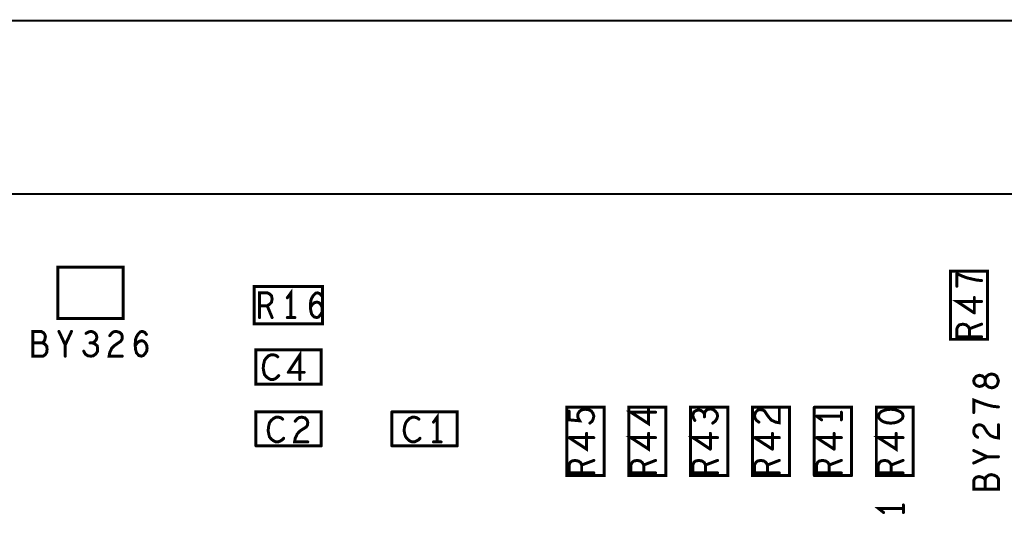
# Model space of a CAD drawing. Extents: x 17.4 to 50.4, y 21.5 to 42.5.
# Tile 7 of 33: x 27.1 to 30, y 35.1 to 36.6. Entities that reach past the tile are written whole.
import ezdxf

# ---------------------------------------------------------------- set-up
doc = ezdxf.new("R2010")
doc.units = 0
doc.layers.add('1', color=2, linetype='CONTINUOUS')

msp = doc.modelspace()

# ---------------------------------------------------------------- linework, layer by layer
at = {"layer": '1'}
for points, const_width in [([(33.144, 30.276), (33.135, 30.276), (32.985, 30.276), (24.342, 30.276), (24.342, 36.614), (42.766, 36.614)], 0.006), ([(42.766, 36.089), (24.342, 36.089)], 0.006), ([(27.378, 35.711), (27.378, 35.867), (27.18, 35.867), (27.18, 35.711), (27.378, 35.711)], 0.009), ([(29.997, 35.648), (29.885, 35.648), (29.885, 35.855), (29.997, 35.855), (29.997, 35.648)], 0.009), ([(29.962, 35.828), (29.949, 35.831), (29.936, 35.834), (29.922, 35.839), (29.904, 35.847)], 0.009), ([(29.904, 35.809), (29.904, 35.847)], 0.009), ([(27.775, 35.695), (27.775, 35.808), (27.982, 35.808), (27.982, 35.695), (27.775, 35.695)], 0.009), ([(29.962, 35.828), (29.979, 35.826)], 0.009), ([(27.791, 35.714), (27.791, 35.789), (27.814, 35.789), (27.822, 35.785), (27.827, 35.78), (27.829, 35.77), (27.827, 35.76), (27.821, 35.754), (27.814, 35.75), (27.829, 35.714)], 0.009), ([(27.875, 35.774), (27.886, 35.789), (27.886, 35.714)], 0.009), ([(27.945, 35.748), (27.946, 35.764), (27.949, 35.773), (27.954, 35.781), (27.961, 35.788), (27.967, 35.789), (27.974, 35.786), (27.979, 35.78)], 0.009), ([(29.957, 35.728), (29.957, 35.775)], 0.009), ([(27.814, 35.75), (27.791, 35.75)], 0.009), ([(27.946, 35.735), (27.949, 35.724), (27.956, 35.716), (27.964, 35.714), (27.97, 35.716), (27.976, 35.723), (27.98, 35.73), (27.981, 35.738), (27.98, 35.746), (27.976, 35.754), (27.971, 35.759), (27.965, 35.761), (27.957, 35.759), (27.951, 35.754), (27.945, 35.745)], 0.009), ([(27.945, 35.748), (27.946, 35.735)], 0.009), ([(29.979, 35.763), (29.904, 35.763), (29.957, 35.728)], 0.009), ([(27.875, 35.714), (27.898, 35.714)], 0.009), ([(29.979, 35.656), (29.904, 35.656), (29.904, 35.68), (29.907, 35.687), (29.912, 35.692), (29.922, 35.694), (29.932, 35.692), (29.939, 35.686), (29.942, 35.68), (29.979, 35.694)], 0.009), ([(27.147, 35.618), (27.146, 35.627), (27.14, 35.634), (27.133, 35.637), (27.137, 35.641), (27.14, 35.647), (27.142, 35.656), (27.14, 35.663), (27.136, 35.668), (27.129, 35.672), (27.104, 35.672), (27.104, 35.597), (27.135, 35.597), (27.142, 35.602), (27.146, 35.609), (27.147, 35.618)], 0.009), ([(27.183, 35.672), (27.202, 35.631)], 0.009), ([(27.202, 35.597), (27.202, 35.631), (27.221, 35.672)], 0.009), ([(27.3, 35.612), (27.3, 35.619), (27.299, 35.628), (27.292, 35.634), (27.285, 35.637), (27.291, 35.641), (27.296, 35.647), (27.298, 35.654), (27.296, 35.662), (27.291, 35.668), (27.282, 35.672), (27.274, 35.671), (27.265, 35.666)], 0.009), ([(27.367, 35.669), (27.357, 35.672), (27.349, 35.671), (27.343, 35.667), (27.337, 35.659)], 0.009), ([(27.375, 35.656), (27.374, 35.648), (27.37, 35.642), (27.351, 35.629)], 0.009), ([(27.375, 35.656), (27.373, 35.663), (27.367, 35.669)], 0.009), ([(27.414, 35.631), (27.415, 35.647), (27.418, 35.656), (27.423, 35.664), (27.43, 35.671), (27.436, 35.672), (27.443, 35.669), (27.448, 35.663)], 0.009), ([(29.942, 35.68), (29.942, 35.656)], 0.009), ([(27.133, 35.637), (27.104, 35.637)], 0.009), ([(27.277, 35.637), (27.285, 35.637)], 0.009), ([(27.351, 35.629), (27.343, 35.621), (27.337, 35.608), (27.335, 35.597), (27.375, 35.597)], 0.009), ([(27.433, 35.597), (27.439, 35.599), (27.445, 35.606), (27.449, 35.613), (27.45, 35.621), (27.449, 35.629), (27.445, 35.637), (27.44, 35.642), (27.434, 35.644), (27.426, 35.642), (27.42, 35.637), (27.414, 35.628)], 0.009), ([(27.414, 35.631), (27.415, 35.618), (27.418, 35.607), (27.425, 35.599), (27.433, 35.597)], 0.009), ([(27.3, 35.612), (27.295, 35.604), (27.287, 35.598), (27.28, 35.597), (27.271, 35.598), (27.263, 35.603), (27.258, 35.612)], 0.009), ([(27.78, 35.512), (27.978, 35.512), (27.978, 35.616), (27.78, 35.616), (27.78, 35.512)], 0.009), ([(27.832, 35.526), (27.825, 35.526), (27.819, 35.529), (27.812, 35.534), (27.806, 35.541), (27.804, 35.549), (27.802, 35.56), (27.803, 35.571), (27.806, 35.584), (27.811, 35.591), (27.818, 35.598), (27.826, 35.601), (27.834, 35.601), (27.841, 35.599), (27.846, 35.595)], 0.009), ([(27.878, 35.548), (27.913, 35.601), (27.913, 35.526)], 0.009), ([(27.832, 35.526), (27.839, 35.529), (27.844, 35.533), (27.849, 35.538)], 0.009), ([(27.926, 35.548), (27.878, 35.548)], 0.009), ([(29.963, 35.508), (29.972, 35.505), (29.981, 35.507), (29.987, 35.511), (29.99, 35.517), (29.993, 35.509), (30.001, 35.503), (30.01, 35.501), (30.018, 35.503), (30.025, 35.508), (30.028, 35.515), (30.03, 35.522), (30.028, 35.528), (30.025, 35.536), (30.018, 35.541), (30.01, 35.543), (30.001, 35.541), (29.993, 35.535), (29.99, 35.527), (29.99, 35.517), (29.99, 35.527), (29.987, 35.532), (29.981, 35.537), (29.972, 35.539), (29.963, 35.536), (29.957, 35.529), (29.955, 35.522), (29.957, 35.514), (29.963, 35.508)], 0.009), ([(30.03, 35.443), (30.013, 35.445), (30, 35.448), (29.987, 35.452), (29.973, 35.457), (29.955, 35.464), (29.955, 35.426)], 0.009), ([(27.978, 35.325), (27.978, 35.428), (27.78, 35.428), (27.78, 35.325)], 0.009), ([(28.39, 35.325), (28.39, 35.428), (28.192, 35.428)], 0.009), ([(28.192, 35.428), (28.192, 35.325)], 0.009), ([(28.318, 35.397), (28.329, 35.412), (28.329, 35.337)], 0.009), ([(28.835, 35.442), (28.835, 35.235), (28.722, 35.235), (28.722, 35.442), (28.835, 35.442)], 0.009), ([(28.729, 35.404), (28.761, 35.401), (28.756, 35.41), (28.755, 35.416), (28.756, 35.423), (28.761, 35.43), (28.767, 35.434), (28.777, 35.436), (28.787, 35.435), (28.796, 35.431), (28.801, 35.424), (28.804, 35.415), (28.802, 35.407), (28.799, 35.4), (28.792, 35.394)], 0.009), ([(28.729, 35.43), (28.729, 35.404)], 0.009), ([(28.991, 35.427), (28.916, 35.427), (28.97, 35.392), (28.97, 35.439)], 0.009), ([(29.022, 35.442), (28.91, 35.442), (28.91, 35.235), (29.022, 35.235), (29.022, 35.442)], 0.009), ([(29.21, 35.235), (29.21, 35.442), (29.097, 35.442), (29.097, 35.235), (29.21, 35.235)], 0.009), ([(29.139, 35.422), (29.135, 35.428), (29.129, 35.432), (29.121, 35.434), (29.114, 35.432), (29.107, 35.428), (29.104, 35.419), (29.105, 35.411), (29.11, 35.402)], 0.009), ([(29.164, 35.394), (29.172, 35.4), (29.177, 35.408), (29.179, 35.416), (29.177, 35.424), (29.171, 35.431), (29.164, 35.436), (29.156, 35.437), (29.147, 35.435), (29.141, 35.429), (29.139, 35.422), (29.139, 35.413)], 0.009), ([(29.397, 35.442), (29.397, 35.235), (29.285, 35.235), (29.285, 35.442), (29.397, 35.442)], 0.009), ([(29.355, 35.397), (29.342, 35.403), (29.334, 35.412), (29.321, 35.431), (29.315, 35.434), (29.307, 35.435), (29.3, 35.433), (29.294, 35.427), (29.291, 35.417), (29.292, 35.41), (29.296, 35.403), (29.304, 35.397)], 0.009), ([(29.355, 35.397), (29.366, 35.395), (29.366, 35.435)], 0.009), ([(29.585, 35.235), (29.585, 35.442), (29.472, 35.442)], 0.009), ([(29.472, 35.235), (29.472, 35.442)], 0.009), ([(29.479, 35.415), (29.554, 35.415)], 0.009), ([(29.479, 35.415), (29.494, 35.404)], 0.009), ([(29.554, 35.404), (29.554, 35.427)], 0.009), ([(29.772, 35.442), (29.66, 35.442), (29.66, 35.235), (29.772, 35.235), (29.772, 35.442)], 0.009), ([(29.739, 35.423), (29.741, 35.415), (29.739, 35.408), (29.732, 35.402), (29.725, 35.398), (29.715, 35.395), (29.704, 35.394), (29.692, 35.395), (29.682, 35.398), (29.675, 35.402), (29.669, 35.408), (29.666, 35.415), (29.669, 35.423), (29.675, 35.429), (29.682, 35.432), (29.692, 35.435), (29.704, 35.436), (29.715, 35.435), (29.725, 35.432), (29.732, 35.429), (29.739, 35.423)], 0.009), ([(27.821, 35.395), (27.818, 35.382), (27.817, 35.371), (27.819, 35.36), (27.821, 35.352), (27.827, 35.345), (27.834, 35.34), (27.84, 35.337), (27.847, 35.337), (27.854, 35.34), (27.859, 35.343)], 0.009), ([(27.821, 35.395), (27.826, 35.402), (27.833, 35.408), (27.841, 35.412), (27.849, 35.412), (27.856, 35.41), (27.861, 35.406)], 0.009), ([(27.899, 35.4), (27.905, 35.407), (27.911, 35.411), (27.919, 35.412), (27.928, 35.41), (27.935, 35.403), (27.937, 35.396), (27.936, 35.388), (27.932, 35.382), (27.913, 35.37), (27.905, 35.361), (27.899, 35.348), (27.897, 35.337), (27.937, 35.337)], 0.009), ([(28.277, 35.348), (28.272, 35.343), (28.266, 35.34), (28.26, 35.337), (28.253, 35.337), (28.246, 35.34), (28.24, 35.345), (28.234, 35.352), (28.231, 35.36), (28.229, 35.371), (28.23, 35.382), (28.234, 35.395), (28.239, 35.402), (28.245, 35.408), (28.254, 35.412), (28.261, 35.412), (28.268, 35.41), (28.274, 35.406)], 0.009), ([(29.963, 35.387), (29.957, 35.38), (29.955, 35.371), (29.956, 35.363), (29.96, 35.356), (29.967, 35.351)], 0.009), ([(29.963, 35.387), (29.971, 35.389), (29.978, 35.388), (29.985, 35.384), (29.997, 35.365), (30.006, 35.356), (30.018, 35.351), (30.03, 35.349), (30.03, 35.389)], 0.009), ([(28.782, 35.363), (28.782, 35.315), (28.729, 35.35)], 0.009), ([(28.97, 35.363), (28.97, 35.315), (28.916, 35.35), (28.991, 35.35)], 0.009), ([(29.157, 35.315), (29.157, 35.363)], 0.009), ([(29.345, 35.363), (29.345, 35.315)], 0.009), ([(29.532, 35.363), (29.532, 35.315)], 0.009), ([(29.72, 35.363), (29.72, 35.315), (29.666, 35.35), (29.741, 35.35)], 0.009), ([(27.78, 35.325), (27.978, 35.325)], 0.009), ([(27.864, 35.348), (27.859, 35.343)], 0.009), ([(28.192, 35.325), (28.39, 35.325)], 0.009), ([(28.318, 35.337), (28.341, 35.337)], 0.009), ([(28.729, 35.35), (28.804, 35.35)], 0.009), ([(29.179, 35.35), (29.104, 35.35), (29.157, 35.315)], 0.009), ([(29.366, 35.35), (29.291, 35.35)], 0.009), ([(29.291, 35.35), (29.345, 35.315)], 0.009), ([(29.554, 35.35), (29.479, 35.35)], 0.009), ([(29.532, 35.315), (29.479, 35.35)], 0.009), ([(29.955, 35.311), (29.996, 35.292), (30.03, 35.292)], 0.009), ([(28.804, 35.243), (28.729, 35.243), (28.729, 35.267), (28.732, 35.275), (28.737, 35.279), (28.747, 35.281)], 0.009), ([(28.747, 35.281), (28.757, 35.279), (28.764, 35.274), (28.767, 35.267), (28.804, 35.281)], 0.009), ([(28.767, 35.267), (28.767, 35.243)], 0.009), ([(28.955, 35.267), (28.951, 35.274), (28.945, 35.279), (28.935, 35.281), (28.925, 35.279), (28.92, 35.275), (28.916, 35.267), (28.916, 35.243), (28.991, 35.243)], 0.009), ([(28.991, 35.281), (28.955, 35.267), (28.955, 35.243)], 0.009), ([(29.179, 35.243), (29.104, 35.243), (29.104, 35.267), (29.107, 35.275), (29.112, 35.279), (29.122, 35.281), (29.132, 35.279), (29.139, 35.274), (29.142, 35.267), (29.179, 35.281)], 0.009), ([(29.142, 35.267), (29.142, 35.243)], 0.009), ([(29.32, 35.279), (29.31, 35.281), (29.3, 35.279), (29.295, 35.275), (29.291, 35.267), (29.291, 35.243)], 0.009), ([(29.32, 35.279), (29.326, 35.274), (29.33, 35.267), (29.33, 35.243)], 0.009), ([(29.366, 35.281), (29.33, 35.267)], 0.009), ([(29.507, 35.279), (29.497, 35.281), (29.487, 35.279), (29.482, 35.275), (29.479, 35.267), (29.479, 35.243)], 0.009), ([(29.517, 35.267), (29.514, 35.274), (29.507, 35.279)], 0.009), ([(29.554, 35.281), (29.517, 35.267), (29.517, 35.243)], 0.009), ([(29.705, 35.267), (29.701, 35.274), (29.695, 35.279), (29.685, 35.281), (29.675, 35.279), (29.67, 35.275), (29.666, 35.267), (29.666, 35.243), (29.741, 35.243)], 0.009), ([(29.741, 35.281), (29.705, 35.267), (29.705, 35.243)], 0.009), ([(29.996, 35.292), (29.955, 35.273)], 0.009), ([(29.366, 35.243), (29.291, 35.243)], 0.009), ([(29.472, 35.235), (29.585, 35.235)], 0.009), ([(29.479, 35.243), (29.554, 35.243)], 0.009), ([(29.963, 35.23), (29.971, 35.232), (29.98, 35.23), (29.986, 35.227), (29.99, 35.223), (29.992, 35.23), (30, 35.236), (30.008, 35.238), (30.017, 35.236), (30.025, 35.232), (30.03, 35.225), (30.03, 35.194), (29.955, 35.194), (29.955, 35.22), (29.958, 35.226), (29.963, 35.23)], 0.009), ([(29.99, 35.223), (29.99, 35.194)], 0.009), ([(29.742, 35.146), (29.742, 35.123)], 0.009), ([(29.742, 35.135), (29.667, 35.135), (29.682, 35.123)], 0.009)]:
    msp.add_lwpolyline(points, dxfattribs=dict(at, const_width=const_width))
at = {"layer": '1', "const_width": 0.0045}
for points in [[(29.90625, 35.847, 1), (29.90175, 35.847, 1)], [(29.90625, 35.847, 1), (29.90175, 35.847, 1)], [(29.90625, 35.809, 1), (29.90175, 35.809, 1)], [(29.96425, 35.828, 1), (29.95975, 35.828, 1)], [(29.96425, 35.828, 1), (29.95975, 35.828, 1)], [(29.98125, 35.826, 1), (29.97675, 35.826, 1)], [(27.87725, 35.774, 1), (27.87275, 35.774, 1)], [(27.98125, 35.78, 1), (27.97675, 35.78, 1)], [(29.95925, 35.775, 1), (29.95475, 35.775, 1)], [(27.79325, 35.75, 1), (27.78875, 35.75, 1)], [(27.81625, 35.75, 1), (27.81175, 35.75, 1)], [(27.94725, 35.748, 1), (27.94275, 35.748, 1)], [(27.94725, 35.748, 1), (27.94275, 35.748, 1)], [(27.94725, 35.745, 1), (27.94275, 35.745, 1)], [(29.98125, 35.763, 1), (29.97675, 35.763, 1)], [(27.79325, 35.714, 1), (27.78875, 35.714, 1)], [(27.83125, 35.714, 1), (27.82675, 35.714, 1)], [(27.87725, 35.714, 1), (27.87275, 35.714, 1)], [(27.88825, 35.714, 1), (27.88375, 35.714, 1)], [(27.90025, 35.714, 1), (27.89575, 35.714, 1)], [(27.94825, 35.735, 1), (27.94375, 35.735, 1)], [(27.94825, 35.735, 1), (27.94375, 35.735, 1)], [(29.95925, 35.728, 1), (29.95475, 35.728, 1)], [(29.95925, 35.728, 1), (29.95475, 35.728, 1)], [(27.38025, 35.711, 1), (27.37575, 35.711, 1)], [(27.38025, 35.711, 1), (27.37575, 35.711, 1)], [(27.77725, 35.695, 1), (27.77275, 35.695, 1)], [(27.77725, 35.695, 1), (27.77275, 35.695, 1)], [(29.98125, 35.694, 1), (29.97675, 35.694, 1)], [(27.18525, 35.672, 1), (27.18075, 35.672, 1)], [(27.22325, 35.672, 1), (27.21875, 35.672, 1)], [(27.26725, 35.666, 1), (27.26275, 35.666, 1)], [(27.33925, 35.659, 1), (27.33475, 35.659, 1)], [(27.36925, 35.669, 1), (27.36475, 35.669, 1)], [(27.36925, 35.669, 1), (27.36475, 35.669, 1)], [(27.37725, 35.656, 1), (27.37275, 35.656, 1)], [(27.37725, 35.656, 1), (27.37275, 35.656, 1)], [(27.45025, 35.663, 1), (27.44575, 35.663, 1)], [(29.94425, 35.68, 1), (29.93975, 35.68, 1)], [(29.94425, 35.656, 1), (29.93975, 35.656, 1)], [(29.98125, 35.656, 1), (29.97675, 35.656, 1)], [(27.10625, 35.637, 1), (27.10175, 35.637, 1)], [(27.13525, 35.637, 1), (27.13075, 35.637, 1)], [(27.20425, 35.631, 1), (27.19975, 35.631, 1)], [(27.27925, 35.637, 1), (27.27475, 35.637, 1)], [(27.28725, 35.637, 1), (27.28275, 35.637, 1)], [(27.35325, 35.629, 1), (27.34875, 35.629, 1)], [(27.35325, 35.629, 1), (27.34875, 35.629, 1)], [(27.41625, 35.631, 1), (27.41175, 35.631, 1)], [(27.41625, 35.631, 1), (27.41175, 35.631, 1)], [(27.41625, 35.628, 1), (27.41175, 35.628, 1)], [(29.99925, 35.648, 1), (29.99475, 35.648, 1)], [(29.99925, 35.648, 1), (29.99475, 35.648, 1)], [(27.14925, 35.618, 1), (27.14475, 35.618, 1)], [(27.14925, 35.618, 1), (27.14475, 35.618, 1)], [(27.20425, 35.597, 1), (27.19975, 35.597, 1)], [(27.26025, 35.612, 1), (27.25575, 35.612, 1)], [(27.30225, 35.612, 1), (27.29775, 35.612, 1)], [(27.30225, 35.612, 1), (27.29775, 35.612, 1)], [(27.37725, 35.597, 1), (27.37275, 35.597, 1)], [(27.43525, 35.597, 1), (27.43075, 35.597, 1)], [(27.43525, 35.597, 1), (27.43075, 35.597, 1)], [(27.84825, 35.595, 1), (27.84375, 35.595, 1)], [(27.85125, 35.538, 1), (27.84675, 35.538, 1)], [(27.88025, 35.548, 1), (27.87575, 35.548, 1)], [(27.88025, 35.548, 1), (27.87575, 35.548, 1)], [(27.92825, 35.548, 1), (27.92375, 35.548, 1)], [(27.78225, 35.512, 1), (27.77775, 35.512, 1)], [(27.78225, 35.512, 1), (27.77775, 35.512, 1)], [(27.83425, 35.526, 1), (27.82975, 35.526, 1)], [(27.83425, 35.526, 1), (27.82975, 35.526, 1)], [(27.91525, 35.526, 1), (27.91075, 35.526, 1)], [(29.96525, 35.508, 1), (29.96075, 35.508, 1)], [(29.96525, 35.508, 1), (29.96075, 35.508, 1)], [(30.03225, 35.443, 1), (30.02775, 35.443, 1)], [(28.19425, 35.428, 1), (28.18975, 35.428, 1)], [(28.19425, 35.428, 1), (28.18975, 35.428, 1)], [(28.73125, 35.43, 1), (28.72675, 35.43, 1)], [(28.83725, 35.442, 1), (28.83275, 35.442, 1)], [(28.83725, 35.442, 1), (28.83275, 35.442, 1)], [(28.97225, 35.439, 1), (28.96775, 35.439, 1)], [(28.99325, 35.427, 1), (28.98875, 35.427, 1)], [(29.02425, 35.442, 1), (29.01975, 35.442, 1)], [(29.02425, 35.442, 1), (29.01975, 35.442, 1)], [(29.14125, 35.422, 1), (29.13675, 35.422, 1)], [(29.36825, 35.435, 1), (29.36375, 35.435, 1)], [(29.39925, 35.442, 1), (29.39475, 35.442, 1)], [(29.39925, 35.442, 1), (29.39475, 35.442, 1)], [(29.47425, 35.442, 1), (29.46975, 35.442, 1)], [(29.47425, 35.442, 1), (29.46975, 35.442, 1)], [(29.48125, 35.415, 1), (29.47675, 35.415, 1)], [(29.48125, 35.415, 1), (29.47675, 35.415, 1)], [(29.55625, 35.427, 1), (29.55175, 35.427, 1)], [(29.55625, 35.415, 1), (29.55175, 35.415, 1)], [(29.74125, 35.423, 1), (29.73675, 35.423, 1)], [(29.74125, 35.423, 1), (29.73675, 35.423, 1)], [(29.77425, 35.442, 1), (29.76975, 35.442, 1)], [(29.77425, 35.442, 1), (29.76975, 35.442, 1)], [(29.95725, 35.426, 1), (29.95275, 35.426, 1)], [(27.82325, 35.395, 1), (27.81875, 35.395, 1)], [(27.82325, 35.395, 1), (27.81875, 35.395, 1)], [(27.86325, 35.406, 1), (27.85875, 35.406, 1)], [(27.90125, 35.4, 1), (27.89675, 35.4, 1)], [(28.27625, 35.406, 1), (28.27175, 35.406, 1)], [(28.32025, 35.397, 1), (28.31575, 35.397, 1)], [(28.73125, 35.404, 1), (28.72675, 35.404, 1)], [(28.73125, 35.404, 1), (28.72675, 35.404, 1)], [(28.79425, 35.394, 1), (28.78975, 35.394, 1)], [(29.11225, 35.402, 1), (29.10775, 35.402, 1)], [(29.14125, 35.413, 1), (29.13675, 35.413, 1)], [(29.16625, 35.394, 1), (29.16175, 35.394, 1)], [(29.30625, 35.397, 1), (29.30175, 35.397, 1)], [(29.35725, 35.397, 1), (29.35275, 35.397, 1)], [(29.35725, 35.397, 1), (29.35275, 35.397, 1)], [(29.49625, 35.404, 1), (29.49175, 35.404, 1)], [(29.55625, 35.404, 1), (29.55175, 35.404, 1)], [(29.96525, 35.387, 1), (29.96075, 35.387, 1)], [(29.96525, 35.387, 1), (29.96075, 35.387, 1)], [(30.03225, 35.389, 1), (30.02775, 35.389, 1)], [(28.78425, 35.363, 1), (28.77975, 35.363, 1)], [(28.97225, 35.363, 1), (28.96775, 35.363, 1)], [(29.15925, 35.363, 1), (29.15475, 35.363, 1)], [(29.34725, 35.363, 1), (29.34275, 35.363, 1)], [(29.53425, 35.363, 1), (29.52975, 35.363, 1)], [(29.72225, 35.363, 1), (29.71775, 35.363, 1)], [(27.78225, 35.325, 1), (27.77775, 35.325, 1)], [(27.78225, 35.325, 1), (27.77775, 35.325, 1)], [(27.86125, 35.343, 1), (27.85675, 35.343, 1)], [(27.86125, 35.343, 1), (27.85675, 35.343, 1)], [(27.86625, 35.348, 1), (27.86175, 35.348, 1)], [(27.93925, 35.337, 1), (27.93475, 35.337, 1)], [(27.98025, 35.325, 1), (27.97575, 35.325, 1)], [(27.98025, 35.325, 1), (27.97575, 35.325, 1)], [(28.19425, 35.325, 1), (28.18975, 35.325, 1)], [(28.19425, 35.325, 1), (28.18975, 35.325, 1)], [(28.27925, 35.348, 1), (28.27475, 35.348, 1)], [(28.32025, 35.337, 1), (28.31575, 35.337, 1)], [(28.33125, 35.337, 1), (28.32675, 35.337, 1)], [(28.34325, 35.337, 1), (28.33875, 35.337, 1)], [(28.39225, 35.325, 1), (28.38775, 35.325, 1)], [(28.39225, 35.325, 1), (28.38775, 35.325, 1)], [(28.73125, 35.35, 1), (28.72675, 35.35, 1)], [(28.73125, 35.35, 1), (28.72675, 35.35, 1)], [(28.80625, 35.35, 1), (28.80175, 35.35, 1)], [(28.99325, 35.35, 1), (28.98875, 35.35, 1)], [(29.18125, 35.35, 1), (29.17675, 35.35, 1)], [(29.29325, 35.35, 1), (29.28875, 35.35, 1)], [(29.29325, 35.35, 1), (29.28875, 35.35, 1)], [(29.36825, 35.35, 1), (29.36375, 35.35, 1)], [(29.48125, 35.35, 1), (29.47675, 35.35, 1)], [(29.48125, 35.35, 1), (29.47675, 35.35, 1)], [(29.55625, 35.35, 1), (29.55175, 35.35, 1)], [(29.74325, 35.35, 1), (29.73875, 35.35, 1)], [(29.96925, 35.351, 1), (29.96475, 35.351, 1)], [(29.15925, 35.315, 1), (29.15475, 35.315, 1)], [(29.15925, 35.315, 1), (29.15475, 35.315, 1)], [(29.34725, 35.315, 1), (29.34275, 35.315, 1)], [(29.34725, 35.315, 1), (29.34275, 35.315, 1)], [(29.53425, 35.315, 1), (29.52975, 35.315, 1)], [(29.53425, 35.315, 1), (29.52975, 35.315, 1)], [(29.95725, 35.311, 1), (29.95275, 35.311, 1)], [(28.74925, 35.281, 1), (28.74475, 35.281, 1)], [(28.74925, 35.281, 1), (28.74475, 35.281, 1)], [(28.76925, 35.267, 1), (28.76475, 35.267, 1)], [(28.80625, 35.281, 1), (28.80175, 35.281, 1)], [(28.95725, 35.267, 1), (28.95275, 35.267, 1)], [(28.99325, 35.281, 1), (28.98875, 35.281, 1)], [(29.14425, 35.267, 1), (29.13975, 35.267, 1)], [(29.18125, 35.281, 1), (29.17675, 35.281, 1)], [(29.32225, 35.279, 1), (29.31775, 35.279, 1)], [(29.32225, 35.279, 1), (29.31775, 35.279, 1)], [(29.33225, 35.267, 1), (29.32775, 35.267, 1)], [(29.36825, 35.281, 1), (29.36375, 35.281, 1)], [(29.50925, 35.279, 1), (29.50475, 35.279, 1)], [(29.50925, 35.279, 1), (29.50475, 35.279, 1)], [(29.51925, 35.267, 1), (29.51475, 35.267, 1)], [(29.55625, 35.281, 1), (29.55175, 35.281, 1)], [(29.70725, 35.267, 1), (29.70275, 35.267, 1)], [(29.74325, 35.281, 1), (29.73875, 35.281, 1)], [(29.95725, 35.273, 1), (29.95275, 35.273, 1)], [(29.99825, 35.292, 1), (29.99375, 35.292, 1)], [(30.03225, 35.292, 1), (30.02775, 35.292, 1)], [(28.76925, 35.243, 1), (28.76475, 35.243, 1)], [(28.80625, 35.243, 1), (28.80175, 35.243, 1)], [(28.95725, 35.243, 1), (28.95275, 35.243, 1)], [(28.99325, 35.243, 1), (28.98875, 35.243, 1)], [(29.14425, 35.243, 1), (29.13975, 35.243, 1)], [(29.18125, 35.243, 1), (29.17675, 35.243, 1)], [(29.21225, 35.235, 1), (29.20775, 35.235, 1)], [(29.21225, 35.235, 1), (29.20775, 35.235, 1)], [(29.29325, 35.243, 1), (29.28875, 35.243, 1)], [(29.29325, 35.243, 1), (29.28875, 35.243, 1)], [(29.33225, 35.243, 1), (29.32775, 35.243, 1)], [(29.36825, 35.243, 1), (29.36375, 35.243, 1)], [(29.47425, 35.235, 1), (29.46975, 35.235, 1)], [(29.47425, 35.235, 1), (29.46975, 35.235, 1)], [(29.48125, 35.243, 1), (29.47675, 35.243, 1)], [(29.48125, 35.243, 1), (29.47675, 35.243, 1)], [(29.51925, 35.243, 1), (29.51475, 35.243, 1)], [(29.55625, 35.243, 1), (29.55175, 35.243, 1)], [(29.58725, 35.235, 1), (29.58275, 35.235, 1)], [(29.58725, 35.235, 1), (29.58275, 35.235, 1)], [(29.70725, 35.243, 1), (29.70275, 35.243, 1)], [(29.74325, 35.243, 1), (29.73875, 35.243, 1)], [(29.96525, 35.23, 1), (29.96075, 35.23, 1)], [(29.96525, 35.23, 1), (29.96075, 35.23, 1)], [(29.99225, 35.223, 1), (29.98775, 35.223, 1)], [(29.99225, 35.194, 1), (29.98775, 35.194, 1)], [(29.74425, 35.146, 1), (29.73975, 35.146, 1)], [(29.68425, 35.123, 1), (29.67975, 35.123, 1)], [(29.74425, 35.135, 1), (29.73975, 35.135, 1)], [(29.74425, 35.123, 1), (29.73975, 35.123, 1)]]:
    msp.add_lwpolyline(points, format="xyb", close=True, dxfattribs=at)

doc.saveas('drawing.dxf')
